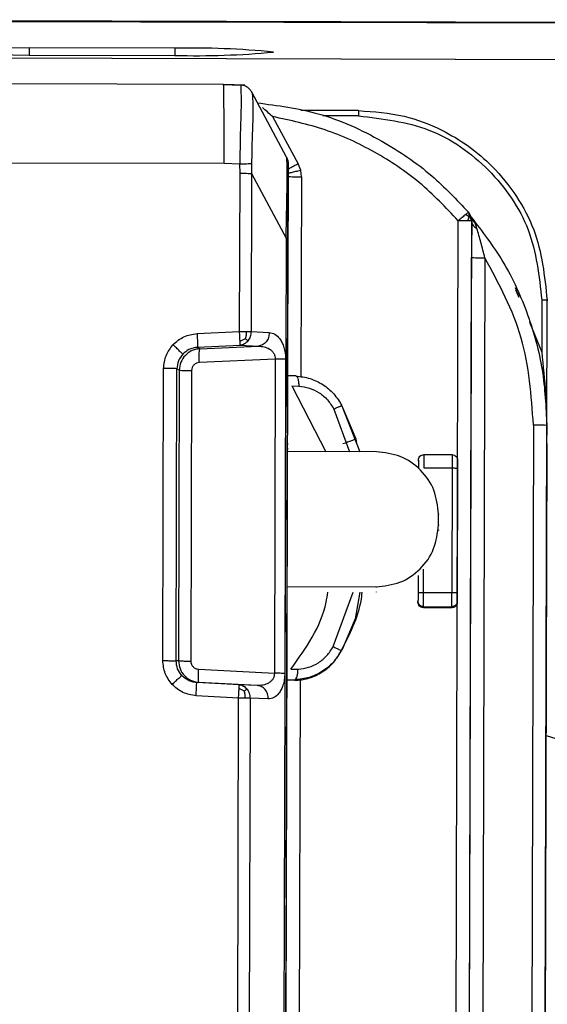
# Model space of a CAD drawing. Header units: millimetres. Extents: x -487 to 230, y -420 to 263.
# Tile 9 of 16: x -5 to 14, y -235 to -198. Entities that reach past the tile are written whole.
import ezdxf

# ---------------------------------------------------------------- set-up
doc = ezdxf.new("R2010")
doc.units = ezdxf.units.MM

msp = doc.modelspace()

# ---------------------------------------------------------------- linework, layer by layer
at = {"color": 7, "linetype": 'Continuous', "lineweight": 25}
for p, q in [((-16.504, -198.334), (40.933, -198.491)), ((-16.452, -198.369), (40.933, -198.526)), ((0.625, -199.39), (-4.764, -199.375)), ((-4.763, -199.375), (-4.764, -199.643)), ((0.625, -199.39), (0.625, -199.658)), ((-14.969, -199.726), (45.43, -199.892)), ((-14.968, -199.727), (45.43, -199.893)), ((-4.764, -199.643), (0.625, -199.658)), ((2.427, -200.734), (-5.473, -200.711)), ((3.214, -200.762), (2.427, -200.734)), ((2.427, -200.734), (3.06, -200.753)), ((3.06, -200.753), (3.061, -200.756)), ((3.385, -200.901), (3.376, -200.889)), ((3.473, -201.016), (3.474, -201.018)), ((4.758, -203.424), (3.473, -201.016)), ((4.238, -201.921), (5.191, -203.669)), ((7.424, -201.7), (5.282, -201.693)), ((7.427, -201.895), (6.098, -201.891)), ((2.445, -203.664), (-5.481, -203.64)), ((3.032, -203.685), (2.445, -203.664)), ((3.037, -204.02), (3.032, -203.685)), ((3.464, -203.676), (3.462, -204.027)), ((4.818, -204.138), (4.819, -203.665)), ((5.283, -203.903), (5.191, -203.669)), ((3.021, -209.877), (3.037, -204.02)), ((3.462, -204.027), (3.446, -209.884)), ((3.462, -204.027), (4.741, -206.422)), ((5.313, -204.151), (5.283, -203.903)), ((4.812, -206.308), (4.818, -204.138)), ((5.313, -204.151), (5.293, -211.56)), ((11.513, -205.636), (11.383, -205.55)), ((11.492, -205.462), (11.582, -205.615)), ((11.492, -205.504), (11.613, -205.816)), ((10.891, -288.432), (11.117, -205.776)), ((11.387, -288.445), (11.613, -205.789)), ((11.468, -205.78), (11.513, -205.636)), ((11.582, -205.615), (11.613, -205.789)), ((11.613, -205.816), (11.613, -205.789)), ((4.812, -206.127), (4.812, -206.192)), ((4.741, -206.422), (4.546, -277.411)), ((4.811, -206.428), (4.584, -289.227)), ((4.792, -213.632), (4.811, -206.615)), ((11.387, -288.464), (11.609, -207.137)), ((12.105, -207.15), (11.887, -286.567)), ((14.209, -208.715), (14.203, -210.642)), ((14.391, -213.718), (14.405, -208.72)), ((14.405, -208.72), (14.405, -208.737)), ((13.754, -209.531), (14.203, -210.642)), ((1.447, -209.954), (3.021, -209.877)), ((3.446, -209.884), (4.12, -209.916)), ((1.467, -210.464), (3.041, -210.387)), ((1.467, -210.464), (1.551, -210.516)), ((1.551, -210.516), (3.716, -210.419)), ((3.041, -210.387), (3.716, -210.419)), ((4.339, -210.901), (1.532, -211.026)), ((4.339, -210.901), (4.307, -222.531)), ((4.725, -210.907), (4.693, -222.538)), ((0.18, -222.063), (0.209, -211.245)), ((0.673, -222.075), (0.703, -211.257)), ((0.79, -211.311), (0.703, -211.257)), ((0.79, -211.311), (0.76, -222.068)), ((1.244, -211.322), (1.215, -222.08)), ((5.098, -211.525), (4.836, -211.514)), ((4.949, -211.888), (5.213, -211.902)), ((4.949, -211.888), (6.217, -214.327)), ((6.508, -212.75), (7.084, -214.33)), ((6.808, -212.627), (7.468, -214.331)), ((6.84, -212.713), (7.319, -213.851)), ((13.897, -213.345), (13.719, -278.032)), ((14.215, -278.045), (14.392, -213.358)), ((14.392, -213.358), (14.391, -213.718)), ((7.319, -213.851), (7.348, -214.021)), ((4.744, -230.803), (4.79, -214.007)), ((4.79, -214.007), (4.79, -214.059)), ((4.79, -214.192), (4.79, -214.243)), ((8.09, -214.332), (4.79, -214.323)), ((14.391, -214.026), (14.344, -231.165)), ((9.639, -214.677), (9.639, -214.639)), ((10.894, -214.442), (9.839, -214.439)), ((11.093, -214.643), (11.093, -214.682)), ((9.838, -214.928), (10.892, -214.931)), ((10.892, -214.931), (10.88, -219.555)), ((11.092, -214.936), (11.08, -219.561)), ((10.382, -217.038), (10.383, -216.638)), ((10.382, -217.057), (10.383, -216.657)), ((10.383, -216.638), (10.383, -216.657)), ((10.382, -217.038), (10.382, -217.057)), ((10.382, -217.222), (10.382, -217.241)), ((9.825, -219.552), (9.828, -218.68)), ((9.627, -218.916), (9.625, -219.557)), ((4.776, -219.322), (8.076, -219.331)), ((8.076, -219.331), (8.076, -219.35)), ((6.484, -221.543), (7.23, -219.532)), ((7.472, -219.532), (7.301, -220.515)), ((8.075, -219.515), (8.075, -219.534)), ((10.88, -219.555), (9.825, -219.552)), ((9.624, -219.864), (9.624, -219.902)), ((9.824, -220.064), (10.878, -220.067)), ((9.824, -220.103), (9.824, -220.064)), ((10.878, -220.106), (9.824, -220.103)), ((10.878, -220.067), (10.878, -220.106)), ((11.079, -219.906), (11.079, -219.867)), ((7.301, -220.515), (6.816, -221.647)), ((6.783, -221.712), (6.816, -221.647)), ((6.783, -221.712), (6.783, -221.69)), ((0.76, -222.068), (0.673, -222.075)), ((1.501, -222.379), (4.307, -222.531)), ((4.92, -222.383), (5.184, -222.374)), ((1.517, -222.867), (1.433, -222.873)), ((3.007, -222.96), (1.433, -222.873)), ((3.681, -222.984), (1.517, -222.867)), ((3.681, -222.984), (3.007, -222.96)), ((4.805, -222.779), (5.067, -222.772)), ((5.067, -222.772), (5.067, -222.797)), ((5.262, -222.766), (5.223, -236.926)), ((2.984, -223.448), (1.41, -223.361)), ((2.836, -277.351), (2.984, -223.448)), ((3.409, -223.454), (3.261, -277.357)), ((4.083, -223.479), (3.409, -223.454)), ((4.752, -228.186), (4.752, -228.121)), ((14.345, -230.637), (14.345, -230.495)), ((4.744, -230.854), (4.744, -230.803)), ((14.343, -231.472), (14.263, -260.464)), ((4.685, -252.602), (4.742, -231.608))]:
    msp.add_line(p, q, dxfattribs=at)
at = {"color": 7, "linetype": 'Continuous', "lineweight": 25, "flags": 128}
msp.add_lwpolyline([(-4.764, -199.375), (-5.986, -199.389), (-7.009, -199.41), (-7.779, -199.436), (-8.257, -199.466), (-8.419, -199.499), (-8.257, -199.533), (-7.779, -199.566), (-7.009, -199.596), (-5.987, -199.622), (-4.764, -199.643)], dxfattribs=at)
at = {"color": 7, "linetype": 'Continuous', "lineweight": 25}
for centre, radius, start, end in [((1.21, -230.97), 31.586, 84.422, 91.0613), ((1.383, -168.082), 31.585, 268.6247, 275.2641), ((-2.279, -280.912), 58.487, 359.84809, 73.44669)]:
    msp.add_arc(centre, radius, start, end, dxfattribs=at)
for points in [[(2.445, -203.664), (2.446, -203.272), (2.447, -202.488), (2.444, -201.513), (2.437, -200.842), (2.43, -200.77), (2.427, -200.734)], [(7.424, -201.7), (7.425, -201.702), (7.426, -201.707), (7.427, -201.752), (7.427, -201.817), (7.427, -201.869), (7.427, -201.895)], [(5.191, -203.669), (5.134, -203.7), (5.02, -203.762), (4.876, -203.839), (4.776, -203.89), (4.763, -203.895), (4.757, -203.897)], [(4.758, -203.424), (4.776, -203.462), (4.811, -203.539), (4.816, -203.623), (4.819, -203.665)], [(3.037, -204.02), (3.08, -204.02), (3.165, -204.02), (3.284, -204.022), (3.388, -204.024), (3.437, -204.026), (3.462, -204.027)], [(4.818, -204.138), (4.825, -204.139), (4.84, -204.142), (4.954, -204.146), (5.118, -204.15), (5.248, -204.15), (5.313, -204.151)], [(11.468, -205.78), (11.444, -205.78), (11.396, -205.779), (11.309, -205.777), (11.215, -205.776), (11.15, -205.776), (11.117, -205.776)], [(11.613, -205.789), (11.611, -205.788), (11.608, -205.787), (11.578, -205.785), (11.533, -205.782), (11.49, -205.781), (11.468, -205.78)], [(4.811, -206.615), (4.811, -206.55), (4.811, -206.419), (4.812, -206.257), (4.812, -206.145), (4.812, -206.133), (4.812, -206.127)], [(4.812, -206.192), (4.812, -206.201), (4.812, -206.219), (4.812, -206.339), (4.811, -206.507), (4.811, -206.638), (4.811, -206.704)], [(4.811, -206.428), (4.808, -206.427), (4.802, -206.425), (4.761, -206.423), (4.741, -206.422)], [(11.609, -207.137), (11.617, -207.138), (11.632, -207.142), (11.746, -207.146), (11.91, -207.149), (12.04, -207.15), (12.105, -207.15)], [(14.405, -208.72), (14.402, -208.719), (14.396, -208.718), (14.351, -208.716), (14.286, -208.715), (14.234, -208.715), (14.209, -208.715)], [(1.447, -209.954), (1.45, -210.018), (1.456, -210.146), (1.463, -210.312), (1.468, -210.432), (1.467, -210.453), (1.467, -210.464)], [(3.037, -210.227), (3.036, -210.202), (3.034, -210.153), (3.03, -210.065), (3.026, -209.973), (3.022, -209.909), (3.021, -209.877)], [(3.021, -209.877), (3.064, -209.877), (3.149, -209.877), (3.227, -209.878), (3.265, -209.879)], [(3.265, -209.879), (3.301, -209.88), (3.373, -209.881), (3.421, -209.883), (3.446, -209.884)], [(3.446, -209.884), (3.444, -209.915), (3.441, -209.978), (3.417, -210.069), (3.38, -210.154), (3.345, -210.203), (3.328, -210.227)], [(4.12, -209.916), (4.114, -209.979), (4.102, -210.105), (4.009, -210.267), (3.877, -210.385), (3.769, -210.408), (3.716, -210.419)], [(3.041, -210.387), (3.041, -210.383), (3.042, -210.376), (3.041, -210.342), (3.039, -210.294), (3.038, -210.249), (3.037, -210.227)], [(3.328, -210.227), (3.308, -210.249), (3.269, -210.293), (3.198, -210.341), (3.122, -210.375), (3.068, -210.383), (3.041, -210.387)], [(1.532, -211.026), (1.53, -210.962), (1.525, -210.834), (1.527, -210.669), (1.535, -210.549), (1.546, -210.527), (1.551, -210.516)], [(4.725, -210.907), (4.702, -210.906), (4.657, -210.905), (4.563, -210.903), (4.456, -210.901), (4.378, -210.901), (4.339, -210.901)], [(0.703, -211.257), (0.691, -211.256), (0.667, -211.253), (0.551, -211.249), (0.394, -211.246), (0.271, -211.245), (0.209, -211.245)], [(0.79, -211.311), (0.801, -211.312), (0.823, -211.315), (0.928, -211.318), (1.072, -211.321), (1.187, -211.322), (1.244, -211.322)], [(14.392, -213.358), (14.385, -213.356), (14.37, -213.353), (14.256, -213.349), (14.092, -213.346), (13.962, -213.345), (13.897, -213.345)], [(10.383, -216.638), (10.35, -216.337), (10.282, -215.734), (9.752, -214.972), (8.993, -214.439), (8.391, -214.368), (8.09, -214.332)], [(9.639, -214.639), (9.642, -214.613), (9.648, -214.56), (9.694, -214.494), (9.761, -214.448), (9.813, -214.442), (9.839, -214.439)], [(9.839, -214.439), (9.839, -214.445), (9.839, -214.457), (9.839, -214.569), (9.839, -214.732), (9.838, -214.862), (9.838, -214.928)], [(10.894, -214.442), (10.894, -214.448), (10.894, -214.46), (10.893, -214.572), (10.893, -214.735), (10.893, -214.865), (10.892, -214.931)], [(10.894, -214.442), (10.92, -214.445), (10.972, -214.452), (11.038, -214.498), (11.084, -214.564), (11.09, -214.617), (11.093, -214.643)], [(10.892, -214.931), (10.919, -214.931), (10.971, -214.931), (11.037, -214.932), (11.083, -214.934), (11.089, -214.935), (11.092, -214.936)], [(8.076, -219.331), (8.377, -219.297), (8.98, -219.23), (9.742, -218.7), (10.276, -217.942), (10.347, -217.339), (10.382, -217.038)], [(9.825, -219.552), (9.799, -219.552), (9.747, -219.552), (9.681, -219.553), (9.634, -219.555), (9.628, -219.556), (9.625, -219.557)], [(9.824, -220.064), (9.824, -220.055), (9.824, -220.037), (9.824, -219.917), (9.825, -219.749), (9.825, -219.618), (9.825, -219.552)], [(10.878, -220.067), (10.878, -220.058), (10.878, -220.04), (10.879, -219.92), (10.879, -219.752), (10.88, -219.621), (10.88, -219.555)], [(11.08, -219.561), (11.077, -219.56), (11.071, -219.559), (11.024, -219.557), (10.958, -219.556), (10.906, -219.555), (10.88, -219.555)], [(9.824, -220.064), (9.798, -220.061), (9.745, -220.055), (9.679, -220.008), (9.633, -219.942), (9.627, -219.89), (9.624, -219.864)], [(9.824, -220.103), (9.798, -220.099), (9.745, -220.093), (9.679, -220.047), (9.633, -219.981), (9.627, -219.928), (9.624, -219.902)], [(11.079, -219.867), (11.076, -219.894), (11.07, -219.946), (11.023, -220.012), (10.957, -220.058), (10.905, -220.064), (10.878, -220.067)], [(11.079, -219.906), (11.076, -219.933), (11.07, -219.985), (11.023, -220.051), (10.957, -220.097), (10.904, -220.103), (10.878, -220.106)], [(0.18, -222.063), (0.241, -222.063), (0.364, -222.064), (0.522, -222.066), (0.638, -222.07), (0.662, -222.073), (0.673, -222.075)], [(0.76, -222.068), (0.771, -222.069), (0.793, -222.072), (0.898, -222.076), (1.042, -222.079), (1.157, -222.079), (1.215, -222.08)], [(1.517, -222.867), (1.512, -222.859), (1.502, -222.842), (1.494, -222.73), (1.493, -222.57), (1.498, -222.443), (1.501, -222.379)], [(4.693, -222.538), (4.671, -222.537), (4.626, -222.535), (4.531, -222.533), (4.424, -222.532), (4.346, -222.531), (4.307, -222.531)], [(1.41, -223.361), (1.414, -223.297), (1.42, -223.17), (1.428, -223.01), (1.433, -222.897), (1.433, -222.881), (1.433, -222.873)], [(3.001, -223.104), (3.002, -223.083), (3.004, -223.041), (3.006, -222.996), (3.007, -222.966), (3.007, -222.962), (3.007, -222.96)], [(3.007, -222.96), (3.034, -222.963), (3.087, -222.97), (3.164, -223.003), (3.234, -223.049), (3.273, -223.092), (3.293, -223.114)], [(4.083, -223.479), (4.077, -223.416), (4.066, -223.29), (3.974, -223.13), (3.842, -223.015), (3.735, -222.994), (3.681, -222.984)], [(2.984, -223.448), (2.985, -223.416), (2.989, -223.352), (2.994, -223.26), (2.998, -223.175), (3, -223.128), (3.001, -223.104)], [(3.228, -223.45), (3.189, -223.449), (3.112, -223.448), (3.027, -223.448), (2.984, -223.448)], [(3.409, -223.454), (3.384, -223.454), (3.335, -223.452), (3.264, -223.45), (3.228, -223.45)], [(3.293, -223.114), (3.31, -223.137), (3.345, -223.185), (3.381, -223.27), (3.404, -223.36), (3.407, -223.423), (3.409, -223.454)], [(4.752, -228.121), (4.752, -228.112), (4.752, -228.094), (4.752, -227.974), (4.753, -227.806), (4.753, -227.675), (4.753, -227.609)], [(4.753, -227.698), (4.753, -227.763), (4.752, -227.894), (4.752, -228.057), (4.752, -228.168), (4.752, -228.18), (4.752, -228.186)], [(14.342, -231.66), (14.343, -231.528), (14.343, -231.266), (14.344, -230.93), (14.345, -230.691), (14.345, -230.655), (14.345, -230.637)], [(14.345, -230.495), (14.345, -230.507), (14.345, -230.531), (14.345, -230.755), (14.344, -231.08), (14.343, -231.341), (14.343, -231.472)], [(4.742, -231.608), (4.742, -231.543), (4.743, -231.412), (4.743, -231.25), (4.744, -231.138), (4.744, -231.126), (4.744, -231.12)], [(4.743, -231.185), (4.743, -231.194), (4.743, -231.213), (4.743, -231.332), (4.743, -231.5), (4.742, -231.631), (4.742, -231.697)]]:
    msp.add_open_spline(points, degree=3, dxfattribs=at)
for points, knots in [([(3.06, -200.753), (3.062, -200.789), (3.067, -200.862), (3.084, -201.533), (3.041, -202.505), (3.035, -203.29), (3.032, -203.685)], [0, 0, 0, 0, 0.250786, 0.499519, 0.748509, 1, 1, 1, 1]), ([(3.474, -201.018), (3.452, -200.982), (3.406, -200.909), (3.305, -200.827), (3.187, -200.769), (3.102, -200.758), (3.06, -200.753)], [0, 0, 0, 0, 0.245819, 0.5, 0.754181, 1, 1, 1, 1]), ([(3.474, -201.018), (3.483, -201.064), (3.5, -201.155), (3.525, -201.769), (3.482, -202.629), (3.47, -203.328), (3.464, -203.676)], [0, 0, 0, 0, 0.249109, 0.500458, 0.751531, 1, 1, 1, 1]), ([(3.668, -201.412), (4.429, -201.511), (6.046, -201.724), (8.229, -202.723), (10.101, -203.986), (11.054, -204.997), (11.492, -205.462)], [0, 0, 0, 0, 0.253957, 0.539523, 0.78822, 1, 1, 1, 1]), ([(4.238, -201.921), (4.174, -201.864), (4.049, -201.751), (3.93, -201.643), (3.872, -201.589)], [0, 0, 0, 0, 0.506366, 1, 1, 1, 1]), ([(11.117, -205.776), (10.654, -205.289), (9.729, -204.316), (8.044, -203.196), (6.209, -202.343), (4.895, -202.062), (4.238, -201.921)], [0, 0, 0, 0, 0.250008, 0.499925, 0.749957, 1, 1, 1, 1]), ([(7.424, -201.7), (7.992, -201.741), (9.055, -201.819), (10.781, -202.476), (12.222, -203.502), (13.295, -204.839), (14.169, -206.468), (14.312, -207.827), (14.405, -208.72)], [0, 0, 0, 0, 0.155099, 0.290298, 0.500163, 0.630532, 0.75748, 1, 1, 1, 1]), ([(7.427, -201.895), (8.318, -202), (10.099, -202.21), (12.343, -203.789), (13.909, -206.041), (14.109, -207.823), (14.209, -208.715)], [0, 0, 0, 0, 0.250019, 0.500002, 0.749983, 1, 1, 1, 1]), ([(3.464, -203.676), (3.44, -203.676), (3.392, -203.676), (3.285, -203.677), (3.162, -203.68), (3.075, -203.683), (3.032, -203.685)], [0, 0, 0, 0, 0.245606, 0.5, 0.754394, 1, 1, 1, 1]), ([(4.741, -206.422), (4.751, -205.998), (4.77, -205.213), (4.781, -204.353), (4.782, -203.882), (4.777, -203.516), (4.766, -203.462), (4.758, -203.424)], [0, 0, 0, 0, 0.269228, 0.498879, 0.614769, 0.734196, 1, 1, 1, 1]), ([(4.819, -203.665), (4.819, -203.682), (4.819, -203.707), (4.818, -204.018), (4.817, -204.363), (4.816, -204.81), (4.814, -205.495), (4.812, -206.057), (4.811, -206.428)], [0, 0, 0, 0, 0.250328, 0.376731, 0.498928, 0.619294, 0.748282, 1, 1, 1, 1]), ([(4.802, -204.014), (4.809, -204.014), (4.819, -204.013), (4.878, -204.001), (4.94, -203.987), (5.017, -203.969), (5.129, -203.942), (5.222, -203.918), (5.283, -203.903)], [0, 0, 0, 0, 0.239572, 0.3684407, 0.5000129, 0.6315833, 0.7604465, 1, 1, 1, 1]), ([(11.383, -205.55), (11.364, -205.566), (11.326, -205.598), (11.258, -205.656), (11.188, -205.716), (11.141, -205.756), (11.117, -205.776)], [0, 0, 0, 0, 0.262604, 0.519801, 0.766823, 1, 1, 1, 1]), ([(11.492, -205.462), (11.491, -205.462), (11.489, -205.463), (11.468, -205.48), (11.434, -205.507), (11.401, -205.536), (11.383, -205.55)], [0, 0, 0, 0, 0.233176, 0.480197, 0.737395, 1, 1, 1, 1]), ([(11.582, -205.615), (11.579, -205.615), (11.573, -205.616), (11.533, -205.629), (11.513, -205.636)], [0, 0, 0, 0, 0.499447, 1, 1, 1, 1]), ([(11.806, -206.06), (11.77, -205.957), (11.716, -205.803), (11.618, -205.676), (11.586, -205.634)], [0, 0, 0, 0, 0.668555, 1, 1, 1, 1]), ([(11.586, -205.635), (12.003, -206.177), (12.86, -207.291), (13.728, -209.226), (14.295, -211.274), (14.36, -212.668), (14.392, -213.358)], [0, 0, 0, 0, 0.244032, 0.501691, 0.753681, 1, 1, 1, 1]), ([(11.613, -205.816), (11.613, -205.91), (11.612, -206.109), (11.611, -206.556), (11.61, -206.909), (11.609, -207.137)], [0, 0, 0, 0, 0.241584, 0.511497, 1, 1, 1, 1]), ([(11.613, -205.816), (11.615, -205.839), (11.62, -205.886), (11.66, -205.953), (11.721, -206.013), (11.777, -206.044), (11.806, -206.06)], [0, 0, 0, 0, 0.246736, 0.5, 0.753264, 1, 1, 1, 1]), ([(12.105, -207.15), (12.054, -206.959), (11.954, -206.585), (11.854, -206.232), (11.806, -206.06)], [0, 0, 0, 0, 0.511753, 1, 1, 1, 1]), ([(13.897, -213.345), (13.82, -212.248), (13.666, -210.055), (12.625, -208.118), (12.105, -207.15)], [0, 0, 0, 0, 0.499985, 1, 1, 1, 1]), ([(13.228, -208.336), (13.246, -208.372), (13.28, -208.444), (13.315, -208.521), (13.337, -208.568), (13.349, -208.593), (13.357, -208.609), (13.358, -208.61), (13.358, -208.611)], [0, 0, 0, 0, 0.250416, 0.499003, 0.626858, 0.749412, 0.872013, 1, 1, 1, 1]), ([(13.358, -208.556), (13.358, -208.554), (13.357, -208.551), (13.347, -208.526), (13.323, -208.471), (13.28, -208.375), (13.246, -208.303), (13.229, -208.267)], [0, 0, 0, 0, 0.1254398, 0.2513198, 0.5001922, 0.7492444, 1, 1, 1, 1]), ([(0.555, -210.368), (0.684, -210.256), (0.94, -210.03), (1.278, -209.979), (1.447, -209.954)], [0, 0, 0, 0, 0.500526, 1, 1, 1, 1]), ([(3.265, -209.879), (3.265, -209.926), (3.263, -210.017), (3.243, -210.099), (3.233, -210.139)], [0, 0, 0, 0, 0.510837, 1, 1, 1, 1]), ([(4.12, -209.916), (4.188, -209.929), (4.325, -209.955), (4.486, -210.108), (4.597, -210.289), (4.666, -210.467), (4.716, -210.676), (4.722, -210.831), (4.725, -210.907)], [0, 0, 0, 0, 0.233263, 0.472539, 0.601993, 0.726693, 0.864497, 1, 1, 1, 1]), ([(3.037, -210.227), (3.072, -210.216), (3.142, -210.195), (3.203, -210.157), (3.233, -210.139)], [0, 0, 0, 0, 0.5152592, 1, 1, 1, 1]), ([(3.233, -210.139), (3.252, -210.158), (3.29, -210.196), (3.315, -210.217), (3.328, -210.227)], [0, 0, 0, 0, 0.485184, 1, 1, 1, 1]), ([(0.209, -211.245), (0.226, -211.083), (0.258, -210.758), (0.456, -210.498), (0.555, -210.368)], [0, 0, 0, 0, 0.5002062, 1, 1, 1, 1]), ([(0.916, -210.718), (0.908, -210.708), (0.892, -210.689), (0.807, -210.606), (0.689, -210.493), (0.599, -210.409), (0.555, -210.368)], [0, 0, 0, 0, 0.241248, 0.5, 0.758752, 1, 1, 1, 1]), ([(1.551, -210.516), (1.493, -210.522), (1.384, -210.535), (1.195, -210.609), (0.994, -210.756), (0.824, -211.008), (0.801, -211.211), (0.79, -211.311)], [0, 0, 0, 0, 0.142427, 0.273297, 0.499516, 0.753165, 1, 1, 1, 1]), ([(1.467, -210.464), (1.41, -210.471), (1.3, -210.483), (1.103, -210.556), (0.989, -210.654), (0.916, -210.718)], [0, 0, 0, 0, 0.278007, 0.537598, 1, 1, 1, 1]), ([(3.716, -210.419), (3.787, -210.424), (3.928, -210.433), (4.097, -210.503), (4.214, -210.592), (4.285, -210.678), (4.334, -210.782), (4.338, -210.862), (4.339, -210.901)], [0, 0, 0, 0, 0.26667, 0.526161, 0.658858, 0.771925, 0.890625, 1, 1, 1, 1]), ([(14.203, -210.642), (14.258, -211.153), (14.341, -211.921), (14.38, -212.809), (14.386, -213.184), (14.388, -213.302)], [0, 0, 0, 0, 0.577335, 0.866721, 1, 1, 1, 1]), ([(0.916, -210.718), (0.855, -210.798), (0.733, -210.957), (0.713, -211.158), (0.703, -211.257)], [0, 0, 0, 0, 0.502527, 1, 1, 1, 1]), ([(1.532, -211.026), (1.494, -211.031), (1.418, -211.042), (1.324, -211.112), (1.258, -211.208), (1.249, -211.284), (1.244, -211.322)], [0, 0, 0, 0, 0.249732, 0.501056, 0.748683, 1, 1, 1, 1]), ([(5.098, -211.525), (5.112, -211.53), (5.141, -211.539), (5.178, -211.622), (5.205, -211.746), (5.21, -211.851), (5.213, -211.902)], [0, 0, 0, 0, 0.2429, 0.5, 0.7571, 1, 1, 1, 1]), ([(5.098, -211.525), (5.278, -211.547), (5.627, -211.589), (6.112, -211.826), (6.529, -212.167), (6.715, -212.474), (6.808, -212.627)], [0, 0, 0, 0, 0.2564114, 0.4996235, 0.750896, 1, 1, 1, 1]), ([(5.213, -211.902), (5.345, -211.919), (5.609, -211.953), (5.976, -212.135), (6.295, -212.399), (6.437, -212.633), (6.508, -212.75)], [0, 0, 0, 0, 0.250217, 0.500304, 0.750173, 1, 1, 1, 1]), ([(6.508, -212.75), (6.549, -212.731), (6.632, -212.692), (6.729, -212.65), (6.794, -212.625), (6.803, -212.626), (6.808, -212.627)], [0, 0, 0, 0, 0.244094, 0.5, 0.755906, 1, 1, 1, 1]), ([(6.847, -214.028), (6.907, -214.007), (6.998, -213.975), (7.108, -213.935), (7.183, -213.907), (7.244, -213.884), (7.303, -213.86), (7.313, -213.855), (7.319, -213.851)], [0, 0, 0, 0, 0.239457, 0.368361, 0.5, 0.631639, 0.760543, 1, 1, 1, 1]), ([(9.639, -214.639), (9.639, -214.642), (9.639, -214.648), (9.639, -214.706), (9.638, -214.767), (9.638, -214.836), (9.638, -214.894), (9.638, -214.932)], [0, 0, 0, 0, 0.2490182, 0.4996445, 0.6285137, 0.7603868, 1, 1, 1, 1]), ([(11.093, -214.643), (11.093, -214.646), (11.093, -214.652), (11.093, -214.71), (11.093, -214.771), (11.093, -214.84), (11.092, -214.898), (11.092, -214.936)], [0, 0, 0, 0, 0.248289, 0.4995892, 0.6270295, 0.7603564, 1, 1, 1, 1]), ([(4.92, -222.383), (5.479, -221.598), (6.114, -220.707), (6.268, -219.654), (6.287, -219.529)], [0, 0, 0, 0, 0.881213, 1, 1, 1, 1]), ([(7.549, -219.533), (7.535, -219.641), (7.441, -220.403), (7.087, -221.096), (6.783, -221.69)], [0, 0, 0, 0, 0.142939, 1, 1, 1, 1]), ([(9.625, -219.557), (9.625, -219.596), (9.625, -219.675), (9.625, -219.76), (9.625, -219.812), (9.625, -219.851), (9.624, -219.859), (9.624, -219.864)], [0, 0, 0, 0, 0.249018, 0.499645, 0.628514, 0.760387, 1, 1, 1, 1]), ([(11.08, -219.561), (11.08, -219.6), (11.079, -219.679), (11.079, -219.763), (11.079, -219.816), (11.079, -219.855), (11.079, -219.863), (11.079, -219.867)], [0, 0, 0, 0, 0.248289, 0.499589, 0.627029, 0.760356, 1, 1, 1, 1]), ([(5.184, -222.374), (5.316, -222.359), (5.58, -222.33), (5.949, -222.153), (6.269, -221.893), (6.413, -221.66), (6.484, -221.543)], [0, 0, 0, 0, 0.250217, 0.500304, 0.750173, 1, 1, 1, 1]), ([(6.484, -221.543), (6.525, -221.563), (6.608, -221.605), (6.704, -221.653), (6.769, -221.685), (6.778, -221.688), (6.783, -221.69)], [0, 0, 0, 0, 0.244094, 0.5, 0.755906, 1, 1, 1, 1]), ([(6.783, -221.69), (6.69, -221.842), (6.502, -222.149), (6.083, -222.485), (5.597, -222.717), (5.247, -222.753), (5.067, -222.772)], [0, 0, 0, 0, 0.249087, 0.500376, 0.74357, 1, 1, 1, 1]), ([(5.067, -222.797), (5.229, -222.78), (5.563, -222.746), (6.04, -222.532), (6.482, -222.195), (6.681, -221.876), (6.783, -221.712)], [0, 0, 0, 0, 0.228231, 0.470927, 0.728163, 1, 1, 1, 1]), ([(0.521, -222.942), (0.423, -222.811), (0.226, -222.55), (0.195, -222.225), (0.18, -222.063)], [0, 0, 0, 0, 0.499819, 1, 1, 1, 1]), ([(0.884, -222.615), (0.823, -222.535), (0.701, -222.374), (0.683, -222.174), (0.673, -222.075)], [0, 0, 0, 0, 0.502226, 1, 1, 1, 1]), ([(0.76, -222.068), (0.771, -222.168), (0.793, -222.37), (0.961, -222.624), (1.161, -222.772), (1.35, -222.847), (1.46, -222.86), (1.517, -222.867)], [0, 0, 0, 0, 0.246817, 0.500484, 0.726699, 0.85757, 1, 1, 1, 1]), ([(1.215, -222.08), (1.219, -222.118), (1.226, -222.194), (1.293, -222.291), (1.387, -222.361), (1.463, -222.373), (1.501, -222.379)], [0, 0, 0, 0, 0.247907, 0.499405, 0.749354, 1, 1, 1, 1]), ([(0.521, -222.942), (0.565, -222.901), (0.655, -222.818), (0.774, -222.711), (0.859, -222.635), (0.876, -222.622), (0.884, -222.615)], [0, 0, 0, 0, 0.241248, 0.5, 0.758752, 1, 1, 1, 1]), ([(1.433, -222.873), (1.376, -222.867), (1.266, -222.854), (1.069, -222.779), (0.956, -222.679), (0.884, -222.615)], [0, 0, 0, 0, 0.2778037, 0.5373275, 1, 1, 1, 1]), ([(4.307, -222.531), (4.305, -222.569), (4.302, -222.649), (4.252, -222.75), (4.181, -222.833), (4.064, -222.917), (3.894, -222.98), (3.753, -222.983), (3.681, -222.984)], [0, 0, 0, 0, 0.108966, 0.227181, 0.340126, 0.47277, 0.732796, 1, 1, 1, 1]), ([(4.693, -222.538), (4.69, -222.614), (4.683, -222.768), (4.633, -222.971), (4.562, -223.144), (4.451, -223.316), (4.288, -223.456), (4.151, -223.471), (4.083, -223.479)], [0, 0, 0, 0, 0.134704, 0.272281, 0.396354, 0.526418, 0.766259, 1, 1, 1, 1]), ([(5.067, -222.772), (5.081, -222.765), (5.111, -222.752), (5.148, -222.662), (5.175, -222.533), (5.181, -222.426), (5.184, -222.374)], [0, 0, 0, 0, 0.2429, 0.5, 0.7571, 1, 1, 1, 1]), ([(1.41, -223.361), (1.242, -223.335), (0.904, -223.282), (0.649, -223.055), (0.521, -222.942)], [0, 0, 0, 0, 0.499473, 1, 1, 1, 1]), ([(3.197, -223.193), (3.168, -223.174), (3.106, -223.135), (3.037, -223.115), (3.001, -223.104)], [0, 0, 0, 0, 0.484741, 1, 1, 1, 1]), ([(3.293, -223.114), (3.28, -223.122), (3.254, -223.14), (3.216, -223.175), (3.197, -223.193)], [0, 0, 0, 0, 0.514816, 1, 1, 1, 1]), ([(3.228, -223.45), (3.228, -223.403), (3.227, -223.312), (3.207, -223.232), (3.197, -223.193)], [0, 0, 0, 0, 0.510837, 1, 1, 1, 1])]:
    msp.add_open_spline(points, degree=3, knots=knots, dxfattribs=at)

doc.saveas('drawing.dxf')
